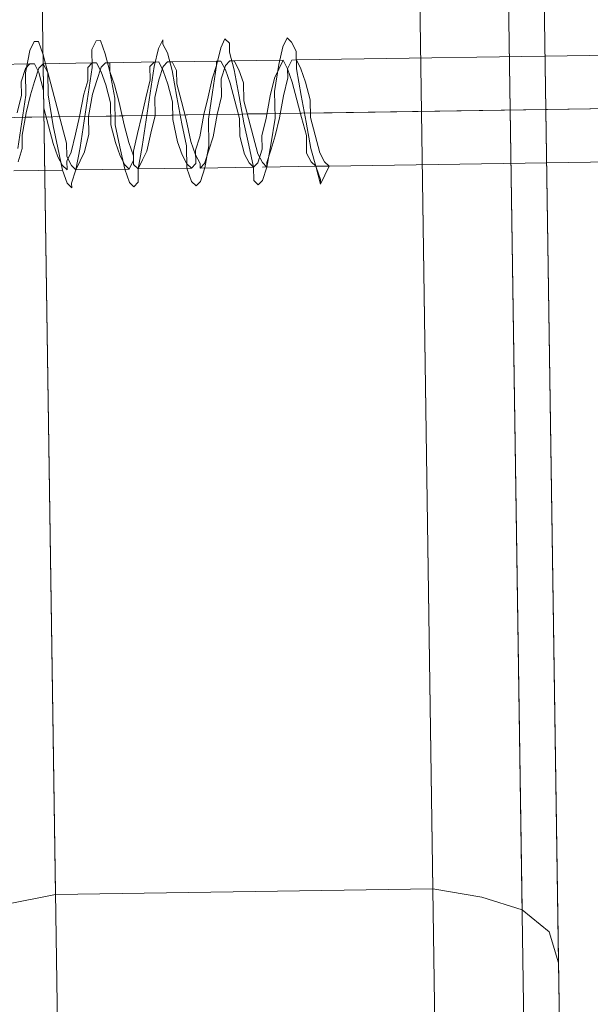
# Model space of a CAD drawing. Extents: x 147111805 to 147230536, y 410950310 to 411028142.
# Tile 129 of 256: x 147184211 to 147184238, y 410980324 to 410980371. Entities that reach past the tile are written whole.
import ezdxf

# ---------------------------------------------------------------- set-up
doc = ezdxf.new("R2010")
doc.units = 0
doc.header["$LTSCALE"] = 100
doc.layers.add('T--A9041--_VERHARDINGEN_Tegels', color=9, linetype='Continuous', transparency=0.3)
doc.layers.add('T--L9071--_TERREINMEUBILAIR_Stoelen', color=1, linetype='Continuous')

# ---------------------------------------------------------------- blocks, each defined once
blk = doc.blocks.new('Picknicktafel 180x160cm')
at = {"layer": 'T--L9071--_TERREINMEUBILAIR_Stoelen', "lineweight": 0}
for p, q in [((198.6396153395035, 0), (198.6396153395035, 1589.116922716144)), ((216.5826199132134, 0), (216.5826199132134, 1589.116922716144)), ((220.8045033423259, 1588.06145185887), (220.8045033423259, 1.055470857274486)), ((222.4932567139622, 3.588600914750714), (222.4932567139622, 1585.528321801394)), ((222.4932567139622, 1540.565263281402), (222.4932567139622, 48.55165943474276)), ((220.8045033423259, 1538.032133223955), (220.8045033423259, 51.08478949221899)), ((198.6396153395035, 52.14026034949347), (198.6396153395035, 1537.187756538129)), ((216.5826199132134, 1537.187756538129), (216.5826199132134, 52.14026034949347)), ((198.0063328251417, 92.24815292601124), (198.2174269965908, 92.6703412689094)), ((198.2174269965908, 92.6703412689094), (198.4285211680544, 92.6703412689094)), ((198.4285211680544, 92.6703412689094), (198.6396153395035, 92.03705875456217)), ((200.9616512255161, 92.24815292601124), (201.1727453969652, 92.6703412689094)), ((201.1727453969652, 92.6703412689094), (201.3838395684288, 92.6703412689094)), ((201.3838395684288, 92.6703412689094), (201.5949337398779, 92.03705875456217)), ((204.1280637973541, 92.24815292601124), (204.3391579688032, 92.6703412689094)), ((204.3391579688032, 92.6703412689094), (204.3391579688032, 92.45924709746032)), ((207.0833821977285, 92.24815292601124), (207.2944763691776, 92.6703412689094)), ((207.2944763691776, 92.6703412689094), (207.5055705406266, 92.45924709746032)), ((210.0387005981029, 92.24815292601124), (210.249794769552, 92.6703412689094)), ((210.249794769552, 92.6703412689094), (210.4608889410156, 92.45924709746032)), ((197.7952386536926, 91.19268206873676), (198.0063328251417, 92.24815292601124)), ((200.9616512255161, 91.40377624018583), (200.9616512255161, 92.24815292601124)), ((203.9169696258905, 91.40377624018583), (204.1280637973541, 92.24815292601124)), ((204.3391579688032, 92.45924709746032), (204.5502521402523, 92.03705875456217)), ((206.8722880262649, 91.40377624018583), (207.0833821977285, 92.24815292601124)), ((207.5055705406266, 92.45924709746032), (207.5055705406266, 92.03705875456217)), ((209.8276064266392, 91.40377624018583), (210.0387005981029, 92.24815292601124)), ((210.4608889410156, 92.45924709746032), (210.6719831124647, 92.03705875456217)), ((198.6396153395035, 92.03705875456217), (198.8507095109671, 91.19268206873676)), ((201.5949337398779, 92.03705875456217), (201.8060279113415, 91.19268206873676)), ((204.5502521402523, 92.03705875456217), (204.7613463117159, 91.19268206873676)), ((207.5055705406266, 92.03705875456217), (207.7166647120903, 91.19268206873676)), ((210.6719831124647, 92.03705875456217), (210.6719831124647, 91.19268206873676)), ((198.0063328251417, 91.61487041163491), (195.6842969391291, 91.61487041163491)), ((197.7952386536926, 91.40377624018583), (197.584144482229, 90.7704937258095)), ((198.0063328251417, 91.61487041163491), (197.7952386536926, 91.40377624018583)), ((198.2174269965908, 91.61487041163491), (198.0063328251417, 91.61487041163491)), ((198.4285211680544, 91.19268206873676), (198.2174269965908, 91.61487041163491)), ((198.2174269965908, 90.7704937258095), (198.4285211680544, 91.40377624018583)), ((198.4285211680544, 91.40377624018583), (198.6396153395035, 91.61487041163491)), ((198.6396153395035, 91.61487041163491), (198.8507095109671, 91.19268206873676)), ((200.9616512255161, 91.61487041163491), (198.6396153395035, 91.61487041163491)), ((200.9616512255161, 91.61487041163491), (200.750557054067, 91.40377624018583)), ((200.750557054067, 90.13721121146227), (200.9616512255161, 91.40377624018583)), ((200.750557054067, 91.40377624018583), (200.750557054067, 90.7704937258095)), ((201.1727453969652, 91.61487041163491), (200.9616512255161, 91.61487041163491)), ((201.3838395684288, 91.19268206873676), (201.1727453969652, 91.61487041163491)), ((201.1727453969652, 90.7704937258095), (201.3838395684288, 91.40377624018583)), ((201.3838395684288, 91.40377624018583), (201.5949337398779, 91.61487041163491)), ((201.5949337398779, 91.61487041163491), (201.8060279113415, 91.61487041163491)), ((204.1280637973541, 91.61487041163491), (201.5949337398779, 91.61487041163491)), ((201.8060279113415, 91.61487041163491), (201.8060279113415, 91.19268206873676)), ((203.9169696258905, 91.61487041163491), (203.7058754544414, 91.40377624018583)), ((203.7058754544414, 90.13721121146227), (203.9169696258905, 91.40377624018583)), ((203.7058754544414, 91.40377624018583), (203.7058754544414, 90.7704937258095)), ((204.1280637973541, 91.61487041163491), (203.9169696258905, 91.61487041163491)), ((204.3391579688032, 91.19268206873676), (204.1280637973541, 91.61487041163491)), ((204.1280637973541, 90.7704937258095), (204.3391579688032, 91.40377624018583)), ((204.3391579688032, 91.40377624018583), (204.5502521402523, 91.61487041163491)), ((204.5502521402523, 91.61487041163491), (204.7613463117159, 91.61487041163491)), ((207.0833821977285, 91.61487041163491), (204.5502521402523, 91.61487041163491)), ((204.7613463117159, 91.61487041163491), (204.972440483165, 91.19268206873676)), ((206.6611938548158, 90.13721121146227), (206.8722880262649, 91.40377624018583)), ((206.8722880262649, 91.40377624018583), (206.6611938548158, 90.7704937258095)), ((207.0833821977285, 91.61487041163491), (206.8722880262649, 91.61487041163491)), ((206.8722880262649, 91.61487041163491), (206.8722880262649, 91.40377624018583)), ((207.2944763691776, 91.19268206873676), (207.0833821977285, 91.61487041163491)), ((207.0833821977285, 90.7704937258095), (207.2944763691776, 91.40377624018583)), ((207.2944763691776, 91.40377624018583), (207.5055705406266, 91.61487041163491)), ((207.5055705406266, 91.61487041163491), (207.7166647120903, 91.61487041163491)), ((210.0387005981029, 91.61487041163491), (207.5055705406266, 91.61487041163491)), ((207.7166647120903, 91.61487041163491), (207.9277588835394, 91.19268206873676)), ((209.6165122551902, 90.13721121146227), (209.8276064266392, 91.40377624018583)), ((210.0387005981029, 91.61487041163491), (209.8276064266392, 91.19268206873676)), ((210.249794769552, 91.19268206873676), (210.0387005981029, 91.61487041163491)), ((210.249794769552, 91.19268206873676), (210.4608889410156, 91.61487041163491)), ((210.4608889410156, 91.61487041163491), (210.6719831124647, 91.61487041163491)), ((210.6719831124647, 91.61487041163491), (210.8830772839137, 91.19268206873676)), ((234.1034361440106, 91.61487041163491), (210.6719831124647, 91.61487041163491)), ((197.584144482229, 90.7704937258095), (197.584144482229, 90.13721121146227)), ((197.7952386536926, 90.13721121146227), (197.7952386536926, 91.19268206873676)), ((198.0063328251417, 90.13721121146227), (198.2174269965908, 90.7704937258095)), ((198.6396153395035, 90.34830538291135), (198.4285211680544, 91.19268206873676)), ((198.8507095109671, 91.19268206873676), (198.8507095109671, 90.13721121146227)), ((198.8507095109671, 91.19268206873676), (199.0618036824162, 90.34830538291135)), ((200.750557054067, 90.7704937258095), (200.5394628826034, 90.13721121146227)), ((200.9616512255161, 90.13721121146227), (201.1727453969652, 90.7704937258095)), ((201.5949337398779, 90.55939955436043), (201.3838395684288, 91.19268206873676)), ((201.8060279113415, 91.19268206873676), (202.0171220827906, 89.92611703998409)), ((201.8060279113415, 91.19268206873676), (202.0171220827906, 90.55939955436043)), ((203.7058754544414, 90.7704937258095), (203.4947812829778, 89.92611703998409)), ((203.9169696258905, 89.92611703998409), (204.1280637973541, 90.7704937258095)), ((204.5502521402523, 90.55939955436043), (204.3391579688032, 91.19268206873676)), ((204.7613463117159, 91.19268206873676), (204.972440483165, 89.92611703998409)), ((204.972440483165, 91.19268206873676), (204.972440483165, 90.55939955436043)), ((206.6611938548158, 90.7704937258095), (206.4500996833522, 89.92611703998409)), ((207.0833821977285, 89.92611703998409), (207.0833821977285, 90.7704937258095)), ((207.5055705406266, 90.55939955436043), (207.2944763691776, 91.19268206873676)), ((207.7166647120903, 91.19268206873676), (207.9277588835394, 89.92611703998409)), ((207.9277588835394, 91.19268206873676), (208.138853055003, 90.55939955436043)), ((209.6165122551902, 90.7704937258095), (209.4054180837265, 89.92611703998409)), ((209.8276064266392, 91.19268206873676), (209.6165122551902, 90.7704937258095)), ((210.0387005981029, 89.92611703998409), (210.249794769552, 90.7704937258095)), ((210.4608889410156, 90.55939955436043), (210.249794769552, 91.19268206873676)), ((210.249794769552, 90.7704937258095), (210.249794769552, 91.19268206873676)), ((210.6719831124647, 91.19268206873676), (210.8830772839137, 89.92611703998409)), ((210.8830772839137, 91.19268206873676), (211.0941714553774, 90.55939955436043)), ((198.6396153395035, 89.50392869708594), (198.6396153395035, 90.34830538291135)), ((199.0618036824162, 90.34830538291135), (199.2728978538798, 89.50392869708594)), ((201.8060279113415, 89.71502286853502), (201.5949337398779, 90.55939955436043)), ((202.0171220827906, 90.55939955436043), (202.2282162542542, 89.71502286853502)), ((204.7613463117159, 89.71502286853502), (204.5502521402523, 90.55939955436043)), ((204.972440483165, 90.55939955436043), (205.1835346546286, 89.71502286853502)), ((207.7166647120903, 89.71502286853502), (207.5055705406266, 90.55939955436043)), ((208.138853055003, 90.55939955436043), (208.138853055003, 89.71502286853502)), ((210.6719831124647, 89.71502286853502), (210.4608889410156, 90.55939955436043)), ((211.0941714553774, 90.55939955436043), (211.3052656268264, 89.71502286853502)), ((197.584144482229, 90.13721121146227), (197.3730503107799, 89.29283452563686)), ((197.584144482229, 88.8706461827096), (197.7952386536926, 90.13721121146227)), ((197.7952386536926, 89.29283452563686), (198.0063328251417, 90.13721121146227)), ((198.8507095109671, 90.13721121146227), (199.0618036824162, 88.65955201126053)), ((200.5394628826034, 90.13721121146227), (200.3283687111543, 89.08174035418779)), ((200.5394628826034, 88.8706461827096), (200.750557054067, 90.13721121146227)), ((200.750557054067, 89.08174035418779), (200.9616512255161, 90.13721121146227)), ((202.0171220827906, 89.92611703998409), (202.0171220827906, 88.65955201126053)), ((203.4947812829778, 89.92611703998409), (203.2836871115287, 89.08174035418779)), ((203.4947812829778, 88.8706461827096), (203.7058754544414, 90.13721121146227)), ((203.9169696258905, 89.08174035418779), (203.9169696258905, 89.92611703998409)), ((204.972440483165, 89.92611703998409), (205.1835346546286, 88.65955201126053)), ((206.4500996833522, 89.92611703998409), (206.2390055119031, 89.08174035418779)), ((206.4500996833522, 88.8706461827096), (206.6611938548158, 90.13721121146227)), ((206.8722880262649, 89.08174035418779), (207.0833821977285, 89.92611703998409)), ((207.9277588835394, 89.92611703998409), (208.138853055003, 88.65955201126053)), ((209.4054180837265, 89.92611703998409), (209.1943239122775, 88.8706461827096)), ((209.6165122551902, 88.8706461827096), (209.6165122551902, 90.13721121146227)), ((209.8276064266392, 88.8706461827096), (210.0387005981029, 89.92611703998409)), ((210.8830772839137, 89.92611703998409), (211.0941714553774, 88.65955201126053)), ((198.8507095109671, 88.65955201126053), (198.6396153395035, 89.50392869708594)), ((199.2728978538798, 89.50392869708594), (199.4839920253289, 88.65955201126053)), ((201.8060279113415, 88.65955201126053), (201.8060279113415, 89.71502286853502)), ((202.2282162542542, 89.71502286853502), (202.4393104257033, 88.65955201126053)), ((204.7613463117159, 88.8706461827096), (204.7613463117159, 89.71502286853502)), ((205.1835346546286, 89.71502286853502), (205.3946288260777, 88.8706461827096)), ((207.9277588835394, 88.8706461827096), (207.7166647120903, 89.71502286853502)), ((208.138853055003, 89.71502286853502), (208.3499472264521, 88.8706461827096)), ((210.8830772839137, 88.8706461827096), (210.6719831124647, 89.71502286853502)), ((211.3052656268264, 89.71502286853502), (211.3052656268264, 88.8706461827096)), ((198.8507095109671, 89.08174035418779), (196.3175794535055, 89.08174035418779)), ((197.3730503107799, 87.60408115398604), (197.584144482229, 88.8706461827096)), ((197.584144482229, 88.23736366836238), (197.7952386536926, 89.29283452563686)), ((200.3283687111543, 89.08174035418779), (197.7952386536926, 89.08174035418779)), ((201.8060279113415, 89.08174035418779), (199.2728978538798, 89.08174035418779)), ((200.3283687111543, 89.08174035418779), (200.1172745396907, 88.23736366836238)), ((200.3283687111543, 87.60408115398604), (200.5394628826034, 88.8706461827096)), ((200.750557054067, 88.23736366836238), (200.750557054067, 89.08174035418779)), ((203.2836871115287, 89.08174035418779), (200.750557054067, 89.08174035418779)), ((204.7613463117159, 89.08174035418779), (202.2282162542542, 89.08174035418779)), ((203.2836871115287, 89.08174035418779), (203.0725929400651, 88.23736366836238)), ((203.2836871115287, 87.60408115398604), (203.4947812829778, 88.8706461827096)), ((203.7058754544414, 88.23736366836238), (203.9169696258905, 89.08174035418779)), ((206.2390055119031, 89.08174035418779), (203.9169696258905, 89.08174035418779)), ((204.972440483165, 87.81517532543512), (204.7613463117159, 88.8706461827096)), ((207.7166647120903, 89.08174035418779), (205.3946288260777, 89.08174035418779)), ((205.3946288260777, 88.8706461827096), (205.6057229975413, 87.81517532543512)), ((206.2390055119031, 89.08174035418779), (206.0279113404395, 88.0262694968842)), ((206.4500996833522, 87.60408115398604), (206.4500996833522, 88.8706461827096)), ((206.6611938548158, 88.0262694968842), (206.8722880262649, 89.08174035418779)), ((209.1943239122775, 89.08174035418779), (206.8722880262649, 89.08174035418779)), ((207.9277588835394, 88.0262694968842), (207.9277588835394, 88.8706461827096)), ((210.8830772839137, 89.08174035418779), (208.3499472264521, 89.08174035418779)), ((208.3499472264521, 88.8706461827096), (208.5610413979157, 88.0262694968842)), ((209.1943239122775, 88.8706461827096), (208.9832297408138, 88.0262694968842)), ((209.4054180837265, 87.60408115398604), (209.6165122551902, 88.8706461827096)), ((209.6165122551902, 88.0262694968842), (209.8276064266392, 88.8706461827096)), ((234.1034361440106, 89.08174035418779), (209.8276064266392, 89.08174035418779)), ((211.0941714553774, 88.0262694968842), (210.8830772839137, 88.8706461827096)), ((234.1034361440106, 89.08174035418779), (211.3052656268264, 89.08174035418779)), ((211.3052656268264, 88.8706461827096), (211.5163597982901, 88.0262694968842)), ((199.0618036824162, 87.81517532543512), (198.8507095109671, 88.65955201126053)), ((199.0618036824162, 88.65955201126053), (199.2728978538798, 87.60408115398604)), ((199.4839920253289, 88.65955201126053), (199.695086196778, 87.81517532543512)), ((202.0171220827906, 87.81517532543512), (201.8060279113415, 88.65955201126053)), ((202.0171220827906, 88.65955201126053), (202.2282162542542, 87.60408115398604)), ((202.4393104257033, 88.65955201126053), (202.6504045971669, 87.81517532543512)), ((205.1835346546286, 88.65955201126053), (205.3946288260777, 87.60408115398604)), ((208.138853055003, 88.65955201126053), (208.3499472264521, 87.60408115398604)), ((211.0941714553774, 88.65955201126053), (211.3052656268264, 87.39298698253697)), ((197.584144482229, 87.60408115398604), (197.584144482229, 88.23736366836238)), ((200.1172745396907, 88.23736366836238), (199.9061803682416, 87.39298698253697)), ((200.5394628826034, 87.39298698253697), (200.750557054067, 88.23736366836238)), ((203.0725929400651, 88.23736366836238), (202.861498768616, 87.39298698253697)), ((203.4947812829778, 87.39298698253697), (203.7058754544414, 88.23736366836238)), ((206.0279113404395, 88.0262694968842), (205.8168171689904, 87.39298698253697)), ((206.4500996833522, 87.39298698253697), (206.6611938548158, 88.0262694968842)), ((208.138853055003, 87.18189281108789), (207.9277588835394, 88.0262694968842)), ((208.5610413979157, 88.0262694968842), (208.7721355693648, 87.18189281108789)), ((208.9832297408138, 88.0262694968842), (208.9832297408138, 87.39298698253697)), ((209.4054180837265, 87.39298698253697), (209.6165122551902, 88.0262694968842)), ((211.0941714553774, 87.18189281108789), (211.0941714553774, 88.0262694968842)), ((211.5163597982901, 88.0262694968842), (211.7274539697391, 87.18189281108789)), ((197.3730503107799, 86.97079863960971), (197.584144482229, 87.60408115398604)), ((199.2728978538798, 87.18189281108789), (199.0618036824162, 87.81517532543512)), ((199.2728978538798, 87.60408115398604), (199.4839920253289, 86.54861029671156)), ((199.695086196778, 87.81517532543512), (199.695086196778, 87.18189281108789)), ((200.1172745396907, 86.54861029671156), (200.3283687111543, 87.60408115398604)), ((202.2282162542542, 87.18189281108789), (202.0171220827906, 87.81517532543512)), ((202.2282162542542, 87.60408115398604), (202.4393104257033, 86.54861029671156)), ((202.6504045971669, 87.81517532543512), (202.861498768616, 87.18189281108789)), ((203.0725929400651, 86.54861029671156), (203.2836871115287, 87.60408115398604)), ((205.1835346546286, 87.18189281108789), (204.972440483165, 87.81517532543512)), ((205.3946288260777, 87.60408115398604), (205.3946288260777, 86.54861029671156)), ((205.6057229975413, 87.81517532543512), (205.8168171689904, 87.18189281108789)), ((206.2390055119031, 86.54861029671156), (206.4500996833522, 87.60408115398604)), ((208.3499472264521, 87.60408115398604), (208.5610413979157, 86.54861029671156)), ((209.1943239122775, 86.54861029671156), (209.4054180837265, 87.60408115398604)), ((199.4839920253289, 86.75970446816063), (199.2728978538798, 87.18189281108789)), ((199.9061803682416, 87.39298698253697), (199.695086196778, 86.97079863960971)), ((199.695086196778, 87.18189281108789), (199.9061803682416, 86.75970446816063)), ((200.3283687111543, 86.97079863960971), (200.5394628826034, 87.39298698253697)), ((202.4393104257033, 86.75970446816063), (202.2282162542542, 87.18189281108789)), ((202.861498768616, 87.39298698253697), (202.861498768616, 86.97079863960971)), ((202.861498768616, 87.18189281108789), (202.861498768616, 86.75970446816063)), ((203.2836871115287, 86.97079863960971), (203.4947812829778, 87.39298698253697)), ((205.3946288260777, 86.75970446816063), (205.1835346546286, 87.18189281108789)), ((205.8168171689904, 87.39298698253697), (205.8168171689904, 86.75970446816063)), ((205.8168171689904, 87.18189281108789), (206.0279113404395, 86.75970446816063)), ((206.2390055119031, 86.75970446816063), (206.4500996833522, 87.39298698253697)), ((208.3499472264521, 86.75970446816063), (208.138853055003, 87.18189281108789)), ((208.9832297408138, 87.39298698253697), (208.7721355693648, 86.75970446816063)), ((208.7721355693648, 87.18189281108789), (208.9832297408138, 86.75970446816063)), ((209.1943239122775, 86.75970446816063), (209.4054180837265, 87.39298698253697)), ((211.3052656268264, 86.75970446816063), (211.0941714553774, 87.18189281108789)), ((211.3052656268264, 87.39298698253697), (211.5163597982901, 86.54861029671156)), ((211.7274539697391, 87.18189281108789), (211.9385481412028, 86.75970446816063)), ((199.4839920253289, 86.54861029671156), (197.1619561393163, 86.54861029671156)), ((199.695086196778, 86.54861029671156), (199.4839920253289, 86.75970446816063)), ((199.4839920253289, 86.54861029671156), (199.695086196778, 85.91532778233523)), ((199.695086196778, 86.97079863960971), (199.695086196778, 86.54861029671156)), ((199.9061803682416, 86.75970446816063), (200.1172745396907, 86.54861029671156)), ((199.9061803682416, 85.91532778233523), (200.1172745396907, 86.54861029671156)), ((200.1172745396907, 86.54861029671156), (200.3283687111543, 86.97079863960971)), ((202.6504045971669, 86.54861029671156), (200.1172745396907, 86.54861029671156)), ((202.6504045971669, 86.54861029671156), (202.4393104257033, 86.75970446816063)), ((202.4393104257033, 86.54861029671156), (202.6504045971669, 85.91532778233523)), ((202.861498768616, 86.97079863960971), (202.6504045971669, 86.54861029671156)), ((202.861498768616, 86.75970446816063), (203.0725929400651, 86.54861029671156)), ((203.0725929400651, 86.54861029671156), (203.2836871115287, 86.97079863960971)), ((203.0725929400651, 85.91532778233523), (203.0725929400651, 86.54861029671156)), ((205.6057229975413, 86.54861029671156), (203.0725929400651, 86.54861029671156)), ((205.6057229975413, 86.54861029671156), (205.3946288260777, 86.75970446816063)), ((205.3946288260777, 86.54861029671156), (205.6057229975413, 85.91532778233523)), ((205.8168171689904, 86.75970446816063), (205.6057229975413, 86.54861029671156)), ((206.0279113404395, 86.75970446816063), (206.0279113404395, 86.54861029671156)), ((206.0279113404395, 86.54861029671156), (206.2390055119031, 86.75970446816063)), ((206.0279113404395, 85.91532778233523), (206.2390055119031, 86.54861029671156)), ((208.5610413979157, 86.54861029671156), (206.0279113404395, 86.54861029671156)), ((208.5610413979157, 86.54861029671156), (208.3499472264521, 86.75970446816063)), ((208.7721355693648, 86.75970446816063), (208.5610413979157, 86.54861029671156)), ((208.5610413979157, 86.54861029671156), (208.5610413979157, 85.91532778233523)), ((208.9832297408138, 86.75970446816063), (209.1943239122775, 86.54861029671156)), ((208.9832297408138, 85.91532778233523), (209.1943239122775, 86.54861029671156)), ((211.5163597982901, 86.54861029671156), (208.9832297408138, 86.54861029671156)), ((209.1943239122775, 86.54861029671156), (209.1943239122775, 86.75970446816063)), ((211.5163597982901, 86.54861029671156), (211.3052656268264, 86.75970446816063)), ((211.5163597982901, 86.54861029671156), (211.7274539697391, 85.91532778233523)), ((211.5163597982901, 86.54861029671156), (211.7274539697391, 85.70423361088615)), ((212.1496423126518, 86.54861029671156), (211.5163597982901, 86.54861029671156)), ((212.1496423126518, 86.54861029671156), (211.5163597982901, 86.54861029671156)), ((211.7274539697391, 85.70423361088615), (212.1496423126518, 86.54861029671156)), ((211.9385481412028, 86.75970446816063), (212.1496423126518, 86.54861029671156)), ((234.1034361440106, 86.54861029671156), (212.1496423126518, 86.54861029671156)), ((199.695086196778, 85.91532778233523), (199.9061803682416, 85.70423361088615)), ((199.9061803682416, 85.70423361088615), (199.9061803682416, 85.91532778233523)), ((202.6504045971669, 85.91532778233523), (202.861498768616, 85.70423361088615)), ((202.861498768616, 85.70423361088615), (203.0725929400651, 85.91532778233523)), ((205.6057229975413, 85.91532778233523), (205.8168171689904, 85.70423361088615)), ((205.8168171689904, 85.70423361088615), (206.0279113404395, 85.91532778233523)), ((208.5610413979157, 85.91532778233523), (208.7721355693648, 85.70423361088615)), ((208.7721355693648, 85.70423361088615), (208.9832297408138, 85.91532778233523)), ((211.7274539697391, 85.91532778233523), (211.7274539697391, 85.70423361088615)), ((196.3175794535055, 51.71807200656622), (198.6396153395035, 52.14026034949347)), ((216.5826199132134, 52.14026034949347), (198.6396153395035, 52.14026034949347)), ((216.5826199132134, 52.14026034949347), (218.904655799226, 51.71807200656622)), ((218.904655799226, 51.71807200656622), (220.8045033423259, 51.08478949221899)), ((220.8045033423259, 51.08478949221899), (222.0710683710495, 50.0293186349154)), ((222.0710683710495, 50.0293186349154), (222.4932567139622, 48.55165943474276)), ((222.4932567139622, 48.55165943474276), (222.4932567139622, 3.588600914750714))]:
    blk.add_line(p, q, dxfattribs=at)

msp = doc.modelspace()

# ---------------------------------------------------------------- hatches: boundary and pattern name
at = {"layer": 'T--A9041--_VERHARDINGEN_Tegels'}
h = msp.add_hatch(dxfattribs=at)
h.set_pattern_fill('ANSI37', color=256, scale=200, angle=45)
h.set_pattern_definition([(90, (0, 0), (-635, 0), []), (180, (0, 0), (0, -635), [])])
h.paths.add_polyline_path([(147190078.1486338, 410991756.4179381), (147190048.6327146, 410993756.2001289), (147189886, 411004255), (147184436, 411004255), (147184436, 411003375), (147181049.9018662, 411003374.9999999), (147181043.1003716, 411000675.0044289), (147181056, 411000674.9999998), (147188886, 411000675), (147188886, 410998065), (147189571, 410998065), (147189571, 410997065), (147188886, 410997065), (147188886, 410994455), (147181056, 410994455), (147181040.9647505, 410994455.0051623), (147181039.0343014, 410987549.1051784), (147182124.0163228, 410987549.1051784), (147182124.0163228, 410985174.1051784), (147181037.4034005, 410985174.1051784), (147181028.8834921, 410972766.9858332), (147181689.38947, 410972780.0966348), (147190353.3638374, 410972785.8197682), (147190319.8840117, 410975378.2017957)])

# ---------------------------------------------------------------- block references
at = {"layer": 'T--L9071--_TERREINMEUBILAIR_Stoelen', "rotation": 0.8455994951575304}
msp.add_blockref('Picknicktafel 180x160cm', (147184014.7146086, 410980274.0736587), dxfattribs=at)

doc.saveas('drawing.dxf')
